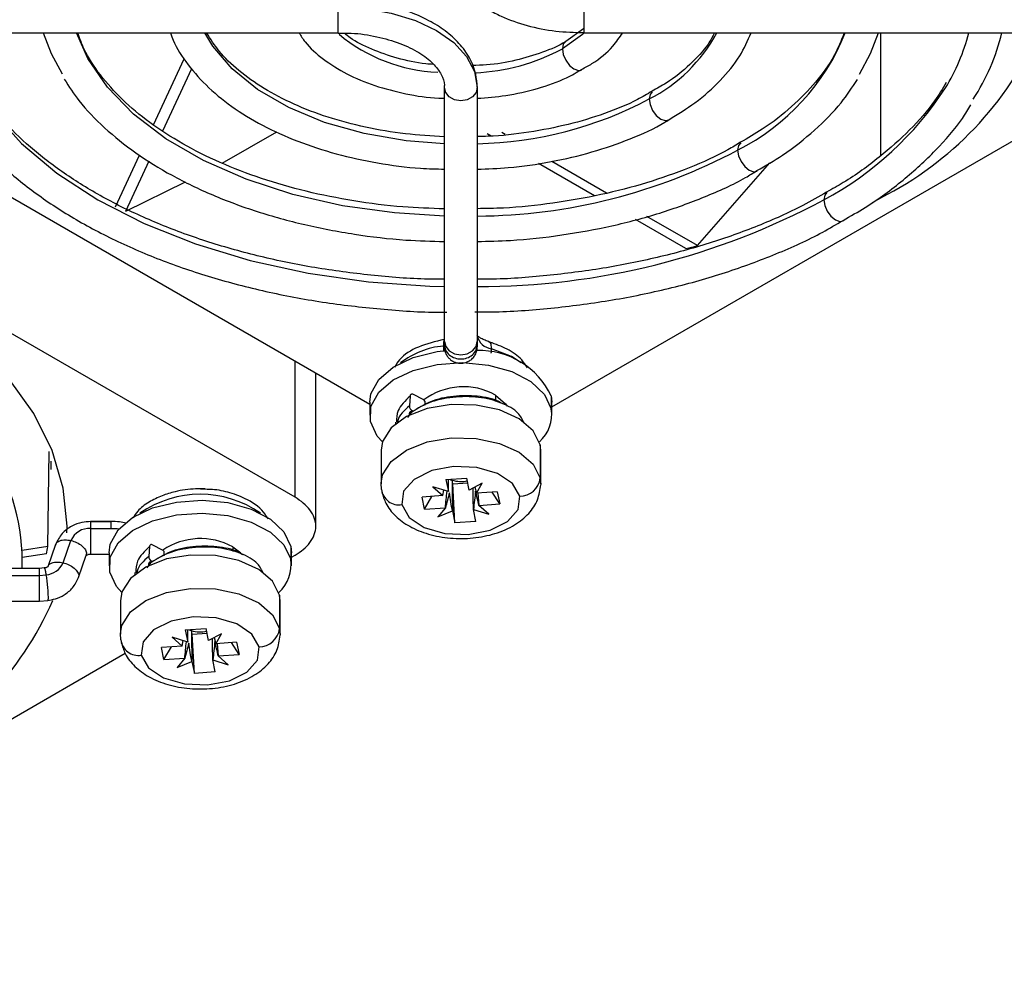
# Model space of a CAD drawing. Header units: millimetres. Extents: x 12 to 1209, y -252 to 1182.
# Tile 10 of 162: x 980 to 1028, y -234 to -187. Entities that reach past the tile are written whole.
import ezdxf

# ---------------------------------------------------------------- set-up
doc = ezdxf.new("R2010")
doc.units = ezdxf.units.MM

msp = doc.modelspace()

# ---------------------------------------------------------------- linework, layer by layer
at = {"color": 7, "linetype": 'Continuous', "lineweight": 25}
for p, q in [((995.947, -187.719), (995.947, -186.457)), ((1007.947, -186.457), (1007.947, -187.719)), ((974.447, -187.719), (995.947, -187.719)), ((1007.935, -187.529), (1007.067, -188.138)), ((1007.947, -187.719), (1029.447, -187.719)), ((1022.453, -193.723), (1022.453, -187.719)), ((986.943, -192.22), (988.442, -188.99)), ((987.4, -192.515), (988.813, -189.469)), ((993.848, -210.402), (959.171, -190.383)), ((970.349, -190.189), (997.497, -205.861)), ((1001.147, -202.794), (1001.147, -190.383)), ((1002.747, -190.383), (1002.747, -202.794)), ((1006.397, -205.984), (1033.634, -190.26)), ((990.284, -194.088), (992.956, -192.55)), ((1003.419, -192.761), (1003.236, -192.655)), ((1004.108, -192.69), (1003.943, -192.595)), ((985.084, -196.224), (986.259, -193.694)), ((985.58, -196.436), (986.719, -193.98)), ((1008.473, -195.679), (1005.735, -194.098)), ((1009.064, -195.551), (1006.384, -194.004)), ((1013.499, -198.112), (1017.034, -194.071)), ((985.58, -196.436), (988.505, -194.999)), ((1022.044, -196.004), (1022.453, -195.773)), ((1012.934, -198.253), (1010.478, -196.836)), ((1013.499, -198.112), (1011.033, -196.688)), ((1001.147, -202.947), (1001.147, -202.794)), ((1002.747, -202.794), (1002.747, -202.947)), ((1003.36, -202.841), (1003.276, -202.794)), ((1001.147, -202.947), (1001.147, -203.062)), ((1002.747, -202.947), (1002.747, -203.062)), ((993.848, -210.402), (993.848, -203.755)), ((994.862, -211.815), (994.862, -204.34)), ((997.497, -205.763), (997.497, -206.392)), ((999.463, -205.462), (999.434, -205.938)), ((1000.105, -205.627), (999.631, -205.385)), ((1000.192, -205.701), (1000.192, -205.896)), ((1003.644, -205.412), (1003.644, -205.73)), ((1006.364, -205.452), (1006.364, -206.08)), ((1006.364, -205.452), (1006.397, -205.763)), ((1006.397, -206.392), (1006.397, -205.763)), ((999.582, -206.177), (999.333, -206.497)), ((998.751, -206.733), (998.751, -206.824)), ((999.426, -206.318), (999.426, -206.389)), ((981.784, -212.81), (981.838, -208.168)), ((998.047, -208.107), (998.047, -209.74)), ((1005.818, -207.834), (1005.818, -209.467)), ((1005.847, -208.107), (1005.818, -207.834)), ((1005.847, -209.74), (1005.847, -208.107)), ((981.934, -209.05), (981.934, -208.638)), ((1001.212, -209.533), (1002.234, -209.461)), ((1001.212, -209.533), (1001.336, -210.12)), ((1001.336, -210.12), (1001.344, -209.523)), ((1001.555, -209.738), (1001.518, -209.563)), ((1002.358, -210.048), (1002.234, -209.461)), ((1005.818, -209.467), (1005.847, -209.773)), ((988.985, -209.979), (989.448, -209.979)), ((998.076, -210.013), (998.048, -209.707)), ((1001.336, -210.12), (1000.584, -209.886)), ((1000.584, -209.886), (1001.066, -210.319)), ((1001.066, -210.319), (1001.115, -210.051)), ((1001.555, -209.738), (1002.282, -209.687)), ((1001.66, -211.652), (1001.555, -209.738)), ((1002.991, -209.717), (1002.358, -210.048)), ((1002.635, -209.903), (1002.703, -210.204)), ((1002.703, -210.204), (1002.991, -209.717)), ((1001.066, -210.319), (1000.049, -210.391)), ((1000.174, -210.981), (1000.049, -210.391)), ((1000.174, -210.981), (1000.537, -210.356)), ((1003.72, -210.132), (1002.703, -210.204)), ((1002.768, -210.199), (1002.828, -210.794)), ((1003.845, -210.722), (1003.482, -210.149)), ((1003.72, -210.132), (1003.845, -210.722)), ((1000.174, -210.981), (1001.191, -210.909)), ((1001.191, -210.909), (1000.828, -211.363)), ((1000.828, -211.363), (1001.536, -211.065)), ((1001.536, -211.065), (1001.66, -211.652)), ((1002.683, -211.58), (1002.558, -210.993)), ((1002.558, -210.993), (1003.311, -211.226)), ((1002.828, -210.794), (1003.845, -210.722)), ((1003.311, -211.226), (1002.828, -210.794)), ((984.856, -211.588), (983.864, -211.588)), ((983.864, -211.591), (984.856, -211.591)), ((983.864, -211.92), (984.856, -211.92)), ((984.856, -211.591), (984.856, -211.597)), ((1002.683, -211.58), (1001.66, -211.652)), ((982.521, -213.597), (982.903, -212.511)), ((981.784, -212.81), (980.52, -213.006)), ((982.153, -212.712), (981.771, -213.798)), ((986.736, -212.81), (986.706, -213.286)), ((987.377, -212.975), (986.903, -212.732)), ((990.81, -212.821), (991.197, -213.12)), ((990.81, -212.821), (990.81, -213.051)), ((993.636, -212.799), (993.636, -213.428)), ((993.636, -212.799), (993.669, -213.111)), ((981.713, -213.164), (980.529, -213.347)), ((983.27, -214.321), (983.652, -213.235)), ((983.864, -213.177), (984.769, -213.177)), ((984.769, -213.111), (984.769, -213.74)), ((987.446, -213.028), (987.446, -213.254)), ((993.669, -213.74), (993.669, -213.111)), ((993.669, -213.331), (993.848, -213.228)), ((981.364, -213.877), (959.864, -213.877)), ((981.604, -213.852), (981.362, -213.877)), ((981.364, -214.215), (981.364, -213.877)), ((986.854, -213.525), (986.605, -213.845)), ((986.698, -213.666), (986.698, -213.737)), ((959.864, -214.215), (981.364, -214.215)), ((981.364, -214.215), (981.687, -214.181)), ((981.364, -215.477), (981.364, -214.215)), ((986.023, -214.081), (986.023, -214.171)), ((993.09, -215.181), (993.09, -216.814)), ((993.119, -215.454), (993.09, -215.181)), ((959.864, -215.477), (981.364, -215.477)), ((981.365, -215.476), (981.769, -215.434)), ((985.319, -215.454), (985.319, -217.088)), ((993.119, -217.088), (993.119, -215.454)), ((988.484, -216.88), (989.506, -216.808)), ((989.63, -217.395), (989.506, -216.808)), ((993.09, -216.814), (993.119, -217.121)), ((985.348, -217.361), (985.32, -217.054)), ((988.608, -217.467), (987.856, -217.234)), ((987.856, -217.234), (988.338, -217.667)), ((988.484, -216.88), (988.608, -217.467)), ((988.608, -217.467), (988.616, -216.871)), ((988.827, -217.085), (988.79, -216.91)), ((988.827, -217.085), (989.554, -217.034)), ((988.932, -219), (988.827, -217.085)), ((990.263, -217.064), (989.63, -217.395)), ((989.907, -217.251), (989.976, -217.551)), ((989.976, -217.551), (990.263, -217.064)), ((988.338, -217.667), (987.321, -217.738)), ((987.446, -218.329), (987.321, -217.738)), ((987.446, -218.329), (987.809, -217.704)), ((988.338, -217.667), (988.388, -217.399)), ((990.992, -217.479), (989.976, -217.551)), ((990.04, -217.547), (990.1, -218.141)), ((991.117, -218.07), (990.754, -217.496)), ((990.992, -217.479), (991.117, -218.07)), ((958.314, -233.742), (985.551, -218.018)), ((987.446, -218.329), (988.463, -218.257)), ((988.463, -218.257), (988.1, -218.711)), ((990.1, -218.141), (991.117, -218.07)), ((990.583, -218.574), (990.1, -218.141)), ((988.1, -218.711), (988.808, -218.413)), ((988.808, -218.413), (988.932, -219)), ((989.955, -218.928), (989.83, -218.341)), ((989.83, -218.341), (990.583, -218.574)), ((989.955, -218.928), (988.932, -219))]:
    msp.add_line(p, q, dxfattribs=at)
at = {"color": 7, "linetype": 'Continuous', "lineweight": 25, "flags": 128}
for points in [[(995.947, -186.457), (997.274, -186.532), (998.549, -186.756), (999.725, -187.119), (1000.755, -187.607), (1001.601, -188.202), (1002.23, -188.88), (1002.616, -189.617), (1002.747, -190.383)], [(981.546, -187.719), (981.938, -188.739), (982.479, -189.731)], [(1001.147, -196.669), (998.699, -196.519), (996.165, -196.162), (993.738, -195.609), (991.463, -194.871), (989.385, -193.961), (987.54, -192.896), (985.964, -191.696), (984.685, -190.383), (983.728, -188.982), (983.173, -187.719)], [(1001.147, -193.138), (999.278, -192.992), (997.22, -192.638), (995.29, -192.094), (993.542, -191.373), (992.023, -190.496), (990.775, -189.487), (989.832, -188.373), (989.449, -187.719)], [(1007.949, -187.735), (1007.883, -187.797), (1006.904, -188.506)], [(1021.409, -189.74), (1021.956, -188.739), (1022.348, -187.719)], [(1007.068, -188.141), (1006.947, -188.281), (1006.904, -188.506)], [(1006.904, -188.506), (1006.947, -188.781), (1007.07, -189.063), (1007.253, -189.311), (1007.47, -189.485), (1007.686, -189.561), (1007.855, -189.533)], [(977.814, -189.554), (978.017, -189.949), (979.09, -191.583), (980.497, -193.13), (982.216, -194.568), (984.223, -195.876), (986.489, -197.034), (988.98, -198.027), (991.66, -198.839), (994.49, -199.459), (997.429, -199.877), (1000.434, -200.087), (1001.147, -200.107)], [(1002.747, -190.383), (1002.686, -190.632), (1002.513, -190.844), (1002.253, -190.986), (1001.947, -191.036), (1001.641, -190.986), (1001.381, -190.844), (1001.208, -190.632), (1001.147, -190.383)], [(1011.292, -190.597), (1011.186, -190.728), (1011.143, -190.953)], [(1011.143, -190.953), (1011.186, -191.228), (1011.309, -191.51), (1011.492, -191.758), (1011.709, -191.933), (1011.925, -192.008), (1012.102, -191.976)], [(1015.614, -193.09), (1015.507, -193.222), (1015.463, -193.447)], [(1015.463, -193.447), (1015.507, -193.722), (1015.629, -194.005), (1015.813, -194.252), (1016.029, -194.427), (1016.246, -194.502), (1016.416, -194.474)], [(982.709, -212.132), (982.714, -211.815), (982.532, -209.95), (981.991, -208.109), (981.095, -206.314), (979.857, -204.589), (978.292, -202.954), (976.42, -201.431), (974.264, -200.038), (971.852, -198.794), (969.213, -197.713), (966.381, -196.81), (963.392, -196.095), (960.284, -195.578), (957.764, -195.313)], [(1019.821, -195.519), (1019.714, -195.651), (1019.671, -195.876)], [(1019.671, -195.876), (1019.714, -196.151), (1019.836, -196.433), (1020.02, -196.681), (1020.236, -196.856), (1020.453, -196.931), (1020.621, -196.904)], [(1001.147, -202.794), (1001.208, -203.044), (1001.381, -203.256), (1001.641, -203.398), (1001.947, -203.447), (1002.253, -203.398), (1002.513, -203.256), (1002.686, -203.044), (1002.747, -202.794)], [(997.497, -205.763), (997.557, -205.344), (997.939, -204.647), (998.647, -204.04), (999.621, -203.573), (1000.784, -203.284), (1001.087, -203.243)], [(1004.889, -203.836), (1004.427, -203.527), (1003.447, -203.144)], [(997.53, -206.704), (997.557, -205.973), (997.939, -205.276), (998.647, -204.669), (999.621, -204.202), (1000.784, -203.912), (1002.041, -203.824), (1003.291, -203.943), (1004.432, -204.261), (1005.371, -204.751), (1006.033, -205.375), (1006.364, -206.08)], [(999.631, -205.385), (999.6, -205.372), (999.57, -205.366), (999.542, -205.367), (999.517, -205.374), (999.496, -205.388), (999.479, -205.408), (999.468, -205.433), (999.463, -205.462)], [(1003.644, -205.412), (1004.132, -205.834), (1004.204, -205.949)], [(1005.818, -207.834), (1005.483, -207.156), (1004.801, -206.572), (1003.84, -206.138), (1002.693, -205.897), (1001.474, -205.872), (1000.301, -206.066), (999.289, -206.459), (998.537, -207.014), (998.119, -207.676), (998.047, -208.107)], [(998.113, -207.696), (997.861, -207.409), (997.53, -206.704)], [(998.048, -209.707), (998.119, -209.309), (998.537, -208.647), (999.289, -208.092), (1000.301, -207.699), (1001.474, -207.505), (1002.693, -207.53), (1003.84, -207.771), (1004.801, -208.205), (1005.483, -208.79), (1005.818, -209.467)], [(1004.826, -210.353), (1004.472, -209.733), (1003.734, -209.238), (1002.724, -208.943), (1001.595, -208.895), (1000.521, -209.099), (999.663, -209.525), (999.153, -210.108), (999.069, -210.759)], [(984.769, -213.111), (984.829, -212.692), (985.211, -211.994), (985.919, -211.388), (986.893, -210.921), (988.056, -210.631), (989.314, -210.543), (990.563, -210.662), (991.704, -210.98), (992.643, -211.47), (993.305, -212.094), (993.636, -212.799)], [(999.069, -210.759), (999.422, -211.38), (1000.16, -211.875), (1001.171, -212.169), (1002.299, -212.218), (1003.374, -212.014), (1004.231, -211.588), (1004.741, -211.005), (1004.826, -210.353)], [(984.802, -214.051), (984.829, -213.32), (985.211, -212.623), (985.919, -212.017), (986.893, -211.55), (988.056, -211.26), (989.314, -211.171), (990.563, -211.291), (991.704, -211.609), (992.643, -212.099), (993.305, -212.722), (993.636, -213.428)], [(984.856, -211.92), (985.156, -211.929), (985.261, -211.937)], [(986.903, -212.732), (986.872, -212.72), (986.842, -212.714), (986.814, -212.714), (986.789, -212.722), (986.768, -212.736), (986.751, -212.756), (986.74, -212.781), (986.736, -212.81)], [(993.09, -215.181), (992.755, -214.504), (992.073, -213.92), (991.112, -213.486), (989.966, -213.245), (988.746, -213.22), (987.573, -213.413), (986.561, -213.807), (985.809, -214.362), (985.391, -215.024), (985.319, -215.454)], [(985.385, -215.043), (985.133, -214.757), (984.802, -214.051)], [(985.32, -217.054), (985.391, -216.657), (985.809, -215.995), (986.561, -215.44), (987.573, -215.046), (988.746, -214.853), (989.966, -214.878), (991.112, -215.119), (992.073, -215.553), (992.755, -216.137), (993.09, -216.814)], [(992.098, -217.701), (991.744, -217.081), (991.006, -216.585), (989.996, -216.291), (988.867, -216.242), (987.793, -216.446), (986.935, -216.873), (986.425, -217.456), (986.341, -218.107)], [(986.341, -218.107), (986.694, -218.728), (987.432, -219.223), (988.443, -219.517), (989.571, -219.566), (990.646, -219.362), (991.503, -218.936), (992.013, -218.352), (992.098, -217.701)]]:
    msp.add_lwpolyline(points, dxfattribs=at)
at = {"color": 7, "linetype": 'Continuous', "lineweight": 25}
for centre, radius, start, end in [((1001.1, -181.712), 7.931, 229.9521, 267.9375), ((1007.602, -184.033), 7.773, 297.101, 331.6963), ((1010.538, -183.649), 10.966, 296.6883, 338.2154), ((1014.945, -180.855), 16.701, 296.7156, 335.9396), ((1017.208, -185.264), 9.856, 328.5137, 345.5758), ((1018.054, -185.194), 10.62, 327.0612, 346.248), ((1002.189, -179.638), 10.043, 272.5671, 298), ((1012.014, -181.587), 16.212, 298.1857, 327.019), ((1002.358, -174.417), 18.724, 271.1903, 297.9808), ((1002.574, -169.284), 27.386, 270.3623, 298.0769), ((1002.841, -164.518), 35.589, 269.8489, 298.2224), ((1003.527, -202.351), 0.797, 191.8185, 264.23), ((1001.47, -207.04), 4.043, 95.3965, 127.5727), ((1002.841, -207.139), 3.906, 25.5843, 91.6919), ((1002.074, -208.239), 3.234, 60.9503, 126.76), ((999.975, -205.87), 0.275, 37.835, 61.975), ((999.527, -206.311), 0.102, 56.5644, 184.1261), ((999.709, -205.933), 0.275, 180.9772, 242.4339), ((1004.576, -206.348), 1.808, 311.8204, 8.5057), ((970.822, -213.481), 9.702, 357.6598, 33.3041), ((1001.842, -208.595), 1.021, 244.8798, 251.4764), ((1001.948, -208.228), 1.402, 252.1295, 282.9389), ((1004.827, -209.356), 0.998, 269.9295, 353.6104), ((998.918, -209.926), 0.847, 185.8986, 280.21), ((989.219, -215.367), 5.114, 54.8867, 125.1133), ((983.811, -212.91), 0.992, 86.9154, 156.2725), ((989.233, -215.698), 3.281, 61.2605, 124.1495), ((987.254, -213.209), 0.264, 43.2031, 62.2635), ((986.981, -213.281), 0.275, 180.9772, 242.4339), ((991.848, -213.696), 1.808, 311.8204, 8.5057), ((981.634, -213.219), 0.964, 273.1073, 336.9289), ((986.799, -213.659), 0.102, 56.5644, 184.1261), ((966.771, -208.693), 16.677, 296.6981, 336.1381), ((992.099, -216.703), 0.998, 269.9295, 353.6104), ((989.114, -215.942), 1.021, 244.8798, 251.4764), ((989.22, -215.576), 1.402, 252.1295, 282.9389), ((986.19, -217.274), 0.847, 185.8986, 280.21)]:
    msp.add_arc(centre, radius, start, end, dxfattribs=at)
for points, knots in [([(1002.747, -190.383), (1002.732, -190.167), (1002.699, -189.673), (1002.4, -188.937), (1001.887, -188.226), (1001.211, -187.619), (1000.367, -187.088), (999.437, -186.684), (998.506, -186.41), (997.632, -186.236), (996.792, -186.136), (996.211, -186.124), (995.947, -186.119)], [0, 0, 0, 0, 0.088271, 0.202685, 0.316089, 0.427873, 0.535254, 0.659065, 0.754029, 0.832299, 0.923919, 1, 1, 1, 1]), ([(1003.305, -186.597), (1003.503, -186.704), (1004.075, -187.011), (1005.165, -187.388), (1006.541, -187.671), (1007.489, -187.699), (1007.947, -187.713)], [0, 0, 0, 0, 0.154278, 0.443181, 0.731328, 1, 1, 1, 1]), ([(1001.147, -196.319), (1000.468, -196.296), (998.971, -196.245), (996.701, -195.952), (994.379, -195.489), (992.186, -194.857), (990.157, -194.075), (988.326, -193.157), (986.724, -192.122), (985.371, -190.989), (984.302, -189.781), (983.577, -188.682), (983.333, -187.986), (983.239, -187.719)], [0, 0, 0, 0, 0.079577, 0.175607, 0.271562, 0.367409, 0.463112, 0.55865, 0.654031, 0.749321, 0.844641, 0.940291, 1, 1, 1, 1]), ([(987.768, -187.719), (987.788, -187.786), (987.934, -188.28), (988.498, -189.149), (989.46, -190.295), (990.724, -191.338), (992.228, -192.261), (993.949, -193.039), (995.842, -193.659), (997.866, -194.097), (999.652, -194.343), (1000.758, -194.368), (1001.147, -194.377)], [0, 0, 0, 0, 0.017342, 0.128435, 0.241448, 0.356315, 0.472289, 0.588644, 0.704917, 0.821023, 0.936985, 1, 1, 1, 1]), ([(1001.147, -192.796), (1000.506, -192.759), (999.192, -192.685), (997.274, -192.355), (995.439, -191.868), (993.767, -191.227), (992.297, -190.457), (991.071, -189.58), (990.116, -188.658), (989.719, -188.021), (989.53, -187.719)], [0, 0, 0, 0, 0.121764, 0.249786, 0.377581, 0.505051, 0.632127, 0.758829, 0.885382, 1, 1, 1, 1]), ([(994.041, -187.719), (994.136, -187.871), (994.431, -188.345), (995.216, -189.028), (996.354, -189.75), (997.721, -190.325), (999.244, -190.714), (1000.412, -190.909), (1001.055, -190.916), (1001.147, -190.917)], [0, 0, 0, 0, 0.081619, 0.254091, 0.431572, 0.611227, 0.790801, 0.969931, 1, 1, 1, 1]), ([(995.947, -187.74), (996.163, -187.736), (996.808, -187.724), (997.856, -187.89), (998.991, -188.213), (999.929, -188.672), (1000.623, -189.208), (1001.017, -189.767), (1001.169, -190.141), (1001.133, -190.347), (1001.126, -190.384)], [0, 0, 0, 0, 0.075805, 0.226567, 0.376434, 0.524755, 0.67129, 0.817314, 0.966737, 1, 1, 1, 1]), ([(1000.614, -189.265), (1000.488, -189.257), (999.87, -189.216), (998.82, -188.973), (997.572, -188.544), (996.701, -188.111), (996.352, -187.818), (996.26, -187.74)], [0, 0, 0, 0, 0.070878, 0.349407, 0.62649, 0.901507, 1, 1, 1, 1]), ([(1007.843, -189.507), (1008.015, -189.415), (1008.611, -189.098), (1009.315, -188.5), (1009.698, -187.943), (1009.852, -187.719)], [0, 0, 0, 0, 0.195642, 0.676482, 1, 1, 1, 1]), ([(1014.335, -187.719), (1014.238, -187.904), (1013.96, -188.436), (1013.159, -189.27), (1012.23, -190.049), (1011.515, -190.443), (1011.281, -190.572)], [0, 0, 0, 0, 0.1787785, 0.5121838, 0.8400795, 1, 1, 1, 1]), ([(1012.096, -191.964), (1012.537, -191.696), (1013.488, -191.119), (1014.646, -190.067), (1015.592, -188.921), (1015.958, -188.101), (1016.129, -187.719)], [0, 0, 0, 0, 0.231808, 0.499666, 0.766703, 1, 1, 1, 1]), ([(1020.67, -187.719), (1020.519, -188.098), (1020.193, -188.915), (1019.321, -190.131), (1018.142, -191.334), (1016.9, -192.324), (1015.965, -192.86), (1015.603, -193.067)], [0, 0, 0, 0, 0.194684, 0.419358, 0.641016, 0.861085, 1, 1, 1, 1]), ([(1007.067, -188.138), (1007.059, -188.144), (1006.757, -188.356), (1005.937, -188.692), (1004.649, -189.083), (1003.468, -189.295), (1002.741, -189.313), (1002.51, -189.319)], [0, 0, 0, 0, 0.00743, 0.292943, 0.578762, 0.865876, 1, 1, 1, 1]), ([(1001.147, -199.753), (1000.94, -199.754), (999.794, -199.759), (997.72, -199.592), (994.971, -199.246), (992.311, -198.711), (989.775, -198.015), (987.394, -197.163), (985.199, -196.168), (983.217, -195.044), (981.475, -193.808), (979.984, -192.477), (978.793, -191.069), (978.063, -190.01), (977.823, -189.419), (977.786, -189.326)], [0, 0, 0, 0, 0.019391, 0.107324, 0.195231, 0.283092, 0.370886, 0.458597, 0.546211, 0.633725, 0.72116, 0.808569, 0.896039, 0.983767, 1, 1, 1, 1]), ([(1002.747, -190.919), (1003.217, -190.884), (1004.235, -190.808), (1005.711, -190.458), (1006.968, -190.026), (1007.605, -189.648), (1007.843, -189.507)], [0, 0, 0, 0, 0.247723, 0.536928, 0.827389, 1, 1, 1, 1]), ([(982.581, -189.991), (982.808, -190.343), (983.343, -191.173), (984.519, -192.378), (986.036, -193.604), (987.811, -194.704), (989.8, -195.666), (991.975, -196.473), (994.3, -197.116), (996.739, -197.578), (999.036, -197.857), (1000.518, -197.897), (1001.147, -197.914)], [0, 0, 0, 0, 0.076839, 0.18133, 0.286708, 0.39257, 0.498596, 0.604576, 0.710462, 0.816251, 0.921966, 1, 1, 1, 1]), ([(1016.405, -194.452), (1016.831, -194.205), (1017.871, -193.603), (1019.248, -192.488), (1020.49, -191.252), (1021.059, -190.383), (1021.31, -190.001)], [0, 0, 0, 0, 0.198937, 0.486366, 0.773616, 1, 1, 1, 1]), ([(1025.645, -190.147), (1025.467, -190.448), (1024.997, -191.242), (1023.905, -192.474), (1022.407, -193.81), (1021.029, -194.824), (1020.084, -195.344), (1019.81, -195.495)], [0, 0, 0, 0, 0.152136, 0.402288, 0.650876, 0.898702, 1, 1, 1, 1]), ([(1011.281, -190.572), (1011.049, -190.712), (1010.362, -191.125), (1008.981, -191.681), (1007.202, -192.226), (1005.281, -192.591), (1003.776, -192.777), (1002.923, -192.782), (1002.747, -192.783)], [0, 0, 0, 0, 0.106648, 0.315781, 0.525208, 0.735042, 0.945212, 1, 1, 1, 1]), ([(977.022, -191.216), (977.281, -191.615), (977.89, -192.552), (979.185, -193.928), (980.835, -195.342), (982.748, -196.637), (984.887, -197.802), (987.229, -198.82), (989.745, -199.681), (992.403, -200.375), (995.173, -200.899), (998.021, -201.225), (1000.065, -201.376), (1001.146, -201.362), (1001.26, -201.361)], [0, 0, 0, 0, 0.067735, 0.159116, 0.25104, 0.343282, 0.435657, 0.528035, 0.620363, 0.712628, 0.804836, 0.896999, 0.989133, 1, 1, 1, 1]), ([(1020.608, -196.878), (1020.976, -196.672), (1022.047, -196.07), (1023.577, -194.928), (1025.163, -193.473), (1026.259, -192.233), (1026.719, -191.457), (1026.851, -191.234)], [0, 0, 0, 0, 0.132859, 0.387626, 0.642399, 0.896752, 1, 1, 1, 1]), ([(1002.747, -194.381), (1003.254, -194.364), (1004.477, -194.32), (1006.367, -194.036), (1008.377, -193.571), (1010.228, -192.913), (1011.478, -192.369), (1012.031, -192.007), (1012.096, -191.964)], [0, 0, 0, 0, 0.145979, 0.352052, 0.558373, 0.765095, 0.97235, 1, 1, 1, 1]), ([(1015.603, -193.067), (1015.401, -193.191), (1014.65, -193.653), (1013.117, -194.329), (1011.046, -195.071), (1008.807, -195.652), (1006.456, -196.06), (1004.419, -196.285), (1003.173, -196.303), (1002.747, -196.309)], [0, 0, 0, 0, 0.062267, 0.231808, 0.40146, 0.571302, 0.741329, 0.911498, 1, 1, 1, 1]), ([(1002.747, -197.91), (1003.288, -197.899), (1004.681, -197.871), (1006.896, -197.616), (1009.344, -197.173), (1011.685, -196.55), (1013.865, -195.752), (1015.45, -195.046), (1016.223, -194.565), (1016.405, -194.452)], [0, 0, 0, 0, 0.106582, 0.274594, 0.442694, 0.610945, 0.779404, 0.948117, 1, 1, 1, 1]), ([(1019.81, -195.495), (1019.426, -195.72), (1018.393, -196.325), (1016.469, -197.17), (1014.095, -198.024), (1011.556, -198.717), (1008.896, -199.25), (1006.147, -199.595), (1004.082, -199.76), (1002.945, -199.754), (1002.747, -199.753)], [0, 0, 0, 0, 0.086735, 0.233524, 0.380392, 0.527374, 0.674466, 0.82165, 0.968898, 1, 1, 1, 1]), ([(1002.627, -201.348), (1003.024, -201.348), (1004.389, -201.346), (1006.706, -201.15), (1009.535, -200.765), (1012.274, -200.191), (1014.896, -199.45), (1017.355, -198.536), (1019.274, -197.676), (1020.282, -197.073), (1020.608, -196.878)], [0, 0, 0, 0, 0.059525, 0.20448, 0.349471, 0.494529, 0.639686, 0.784969, 0.930402, 1, 1, 1, 1]), ([(1001.139, -202.697), (1000.703, -202.801), (999.856, -203.001), (999.028, -203.518), (998.785, -203.919), (998.71, -204.042)], [0, 0, 0, 0, 0.423142, 0.823577, 1, 1, 1, 1]), ([(1001.139, -202.7), (1001.128, -202.722), (1001.099, -202.778), (1001.093, -202.925), (1001.09, -203.015)], [0, 0, 0, 0, 0.388112, 1, 1, 1, 1]), ([(1003.319, -202.795), (1003.316, -202.794), (1003.226, -202.774), (1003.074, -202.716), (1002.896, -202.626), (1002.786, -202.54), (1002.743, -202.485), (1002.745, -202.486), (1002.745, -202.487)], [0, 0, 0, 0, 0.007898, 0.228121, 0.440965, 0.65238, 0.865317, 1, 1, 1, 1]), ([(1003.447, -203.144), (1003.444, -203.089), (1003.438, -202.973), (1003.409, -202.858), (1003.372, -202.845), (1003.36, -202.841)], [0, 0, 0, 0, 0.390313, 0.811048, 1, 1, 1, 1]), ([(1005.196, -204.073), (1005.112, -203.942), (1004.89, -203.597), (1004.249, -203.149), (1003.652, -202.929), (1003.366, -202.823)], [0, 0, 0, 0, 0.240292, 0.635209, 1, 1, 1, 1]), ([(1001.09, -203.015), (1001.091, -203.074), (1001.092, -203.157), (1001.102, -203.253), (1001.105, -203.281)], [0, 0, 0, 0, 0.706979, 1, 1, 1, 1]), ([(1001.147, -202.947), (1001.147, -203.029), (1001.164, -203.118), (1001.242, -203.291), (1001.303, -203.374), (1001.46, -203.511), (1001.554, -203.564), (1001.751, -203.633), (1001.853, -203.648), (1002.041, -203.648), (1002.143, -203.633), (1002.34, -203.564), (1002.435, -203.511), (1002.591, -203.374), (1002.652, -203.291), (1002.73, -203.118), (1002.747, -203.029), (1002.747, -202.947)], [0, 0, 0, 0, 0.125, 0.125, 0.25, 0.25, 0.375, 0.375, 0.5, 0.5, 0.625, 0.625, 0.75, 0.75, 0.875, 0.875, 1, 1, 1, 1]), ([(1001.147, -203.059), (1001.152, -203.124), (1001.161, -203.251), (1001.229, -203.426), (1001.326, -203.572), (1001.465, -203.708), (1001.636, -203.805), (1001.843, -203.858), (1002.073, -203.861), (1002.3, -203.79), (1002.494, -203.653), (1002.63, -203.492), (1002.728, -203.288), (1002.741, -203.136), (1002.747, -203.059)], [0, 0, 0, 0, 0.077126, 0.152209, 0.222371, 0.285425, 0.385535, 0.454807, 0.537667, 0.658122, 0.734282, 0.819002, 0.909017, 1, 1, 1, 1]), ([(1003.43, -203.357), (1003.433, -203.344), (1003.446, -203.267), (1003.447, -203.2), (1003.447, -203.144)], [0, 0, 0, 0, 0.172574, 1, 1, 1, 1]), ([(999.463, -205.462), (999.227, -205.691), (998.82, -206.083), (998.808, -206.543), (998.803, -206.736)], [0, 0, 0, 0, 0.58257, 1, 1, 1, 1]), ([(1005.03, -206.773), (1004.952, -206.607), (1004.772, -206.223), (1003.962, -205.761), (1002.829, -205.476), (1001.553, -205.475), (1000.314, -205.747), (999.722, -206.128), (999.426, -206.318)], [0, 0, 0, 0, 0.131521, 0.30521, 0.478931, 0.652555, 0.826411, 1, 1, 1, 1]), ([(1003.914, -205.796), (1003.876, -205.772), (1003.589, -205.59), (1002.751, -205.438), (1001.583, -205.426), (1000.415, -205.688), (999.86, -206.047), (999.583, -206.226)], [0, 0, 0, 0, 0.037049, 0.277815, 0.518462, 0.759397, 1, 1, 1, 1]), ([(999.434, -205.938), (999.176, -206.167), (998.887, -206.423), (998.859, -206.723), (998.856, -206.756)], [0, 0, 0, 0, 0.890222, 1, 1, 1, 1]), ([(989.481, -210.011), (989.32, -210.002), (988.816, -209.974), (988.082, -210.089), (987.314, -210.32), (986.682, -210.636), (986.183, -211.007), (986.009, -211.297), (985.943, -211.408)], [0, 0, 0, 0, 0.108555, 0.339039, 0.494148, 0.674398, 0.875029, 1, 1, 1, 1]), ([(992.533, -211.47), (992.489, -211.388), (992.285, -211.006), (991.634, -210.528), (990.721, -210.174), (990.001, -210.019), (989.592, -210.013), (989.481, -210.011)], [0, 0, 0, 0, 0.092473, 0.432978, 0.688493, 0.915818, 1, 1, 1, 1]), ([(998.09, -210.15), (998.145, -210.333), (998.275, -210.763), (998.737, -211.344), (999.442, -211.859), (1000.358, -212.231), (1001.428, -212.426), (1002.555, -212.418), (1003.643, -212.202), (1004.577, -211.793), (1005.276, -211.228), (1005.74, -210.551), (1005.811, -210.04), (1005.846, -209.791)], [0, 0, 0, 0, 0.0625648, 0.1474782, 0.2370956, 0.3342499, 0.4341762, 0.5341091, 0.6349673, 0.7380226, 0.8316784, 0.9178868, 1, 1, 1, 1]), ([(1001.191, -210.909), (1001.217, -210.643), (1001.244, -210.373), (1001.272, -210.103), (1001.273, -210.1)], [0, 0, 0, 0, 0.98865, 1, 1, 1, 1]), ([(1002.558, -210.993), (1002.555, -210.713), (1002.551, -210.365), (1002.547, -210.017), (1002.546, -209.949)], [0, 0, 0, 0, 0.806004, 1, 1, 1, 1]), ([(993.848, -213.228), (994.136, -213.062), (994.395, -212.852), (994.759, -212.366), (994.862, -212.091), (994.862, -211.539), (994.759, -211.264), (994.395, -210.778), (994.136, -210.568), (993.848, -210.402)], [0, 0, 0, 0, 0.25, 0.25, 0.5, 0.5, 0.75, 0.75, 1, 1, 1, 1]), ([(983.864, -211.586), (983.723, -211.594), (983.407, -211.614), (982.915, -211.8), (982.426, -212.157), (982.247, -212.521), (982.154, -212.71)], [0, 0, 0, 0, 0.188845, 0.423532, 0.699475, 1, 1, 1, 1]), ([(983.864, -211.591), (983.864, -211.575), (983.864, -211.6), (983.864, -211.722), (983.864, -211.817), (983.864, -211.92)], [0, 0, 0, 0, 0.5, 0.5, 1, 1, 1, 1]), ([(983.864, -211.92), (983.864, -212.007), (983.864, -212.191), (983.864, -212.518), (983.864, -212.819), (983.864, -213.041), (983.864, -213.166), (983.864, -213.162), (983.864, -213.161)], [0, 0, 0, 0, 0.172456, 0.359526, 0.5472, 0.720962, 0.894723, 1, 1, 1, 1]), ([(985.606, -211.666), (985.497, -211.643), (985.253, -211.592), (984.997, -211.588), (984.856, -211.586)], [0, 0, 0, 0, 0.447693, 1, 1, 1, 1]), ([(984.856, -211.597), (984.856, -211.597), (984.856, -211.598), (984.856, -211.687), (984.856, -211.833), (984.856, -211.92)], [0, 0, 0, 0, 0.141121, 0.491859, 1, 1, 1, 1]), ([(982.166, -212.717), (982.173, -212.689), (982.193, -212.602), (982.352, -212.509), (982.606, -212.461), (982.807, -212.495), (982.903, -212.511)], [0, 0, 0, 0, 0.139808, 0.434829, 0.728902, 1, 1, 1, 1]), ([(982.903, -212.511), (982.998, -212.54), (983.198, -212.6), (983.459, -212.768), (983.624, -212.962), (983.685, -213.128), (983.65, -213.205), (983.639, -213.23)], [0, 0, 0, 0, 0.2134274, 0.444942, 0.6772037, 0.8922472, 1, 1, 1, 1]), ([(986.736, -212.81), (986.499, -213.039), (986.092, -213.431), (986.08, -213.891), (986.076, -214.083)], [0, 0, 0, 0, 0.58257, 1, 1, 1, 1]), ([(992.302, -214.121), (992.225, -213.955), (992.044, -213.571), (991.234, -213.109), (990.101, -212.824), (988.825, -212.823), (987.586, -213.094), (986.994, -213.475), (986.698, -213.666)], [0, 0, 0, 0, 0.131521, 0.30521, 0.478931, 0.652555, 0.826411, 1, 1, 1, 1]), ([(991.295, -213.209), (991.222, -213.162), (990.906, -212.954), (990.027, -212.783), (988.854, -212.774), (987.687, -213.035), (987.132, -213.394), (986.855, -213.574)], [0, 0, 0, 0, 0.068837, 0.301655, 0.534358, 0.767339, 1, 1, 1, 1]), ([(983.654, -213.234), (983.655, -213.233), (983.657, -213.233), (983.697, -213.207), (983.761, -213.187), (983.82, -213.178), (983.85, -213.177), (983.864, -213.177)], [0, 0, 0, 0, 0.24764, 0.544004, 0.797383, 0.905462, 1, 1, 1, 1]), ([(986.706, -213.286), (986.448, -213.514), (986.159, -213.771), (986.132, -214.071), (986.129, -214.103)], [0, 0, 0, 0, 0.890222, 1, 1, 1, 1]), ([(981.769, -213.797), (981.769, -213.796), (981.768, -213.795), (981.74, -213.815), (981.684, -213.839), (981.629, -213.848), (981.604, -213.852)], [0, 0, 0, 0, 0.2189307, 0.5266752, 0.7895565, 1, 1, 1, 1]), ([(981.604, -213.869), (981.608, -213.863), (981.618, -213.847), (981.648, -213.955), (981.674, -214.108), (981.687, -214.181)], [0, 0, 0, 0, 0.206127, 0.619199, 1, 1, 1, 1]), ([(981.795, -213.772), (981.799, -213.755), (981.819, -213.679), (981.971, -213.596), (982.224, -213.547), (982.425, -213.58), (982.521, -213.597)], [0, 0, 0, 0, 0.091212, 0.402901, 0.713587, 1, 1, 1, 1]), ([(982.521, -213.597), (982.617, -213.625), (982.816, -213.686), (983.077, -213.854), (983.242, -214.048), (983.303, -214.214), (983.268, -214.291), (983.257, -214.316)], [0, 0, 0, 0, 0.213334, 0.444748, 0.676908, 0.891858, 1, 1, 1, 1]), ([(981.687, -214.181), (981.699, -214.268), (981.726, -214.45), (981.76, -214.776), (981.782, -215.076), (981.789, -215.298), (981.784, -215.423), (981.772, -215.42), (981.767, -215.418)], [0, 0, 0, 0, 0.1719, 0.358367, 0.545436, 0.718637, 0.891838, 1, 1, 1, 1]), ([(981.769, -215.434), (981.896, -215.414), (982.179, -215.368), (982.607, -215.168), (983.028, -214.825), (983.187, -214.494), (983.27, -214.321)], [0, 0, 0, 0, 0.190044, 0.424081, 0.698541, 1, 1, 1, 1]), ([(985.362, -217.498), (985.417, -217.68), (985.547, -218.111), (986.009, -218.692), (986.714, -219.206), (987.63, -219.579), (988.7, -219.774), (989.827, -219.766), (990.915, -219.55), (991.849, -219.141), (992.548, -218.576), (993.012, -217.899), (993.083, -217.388), (993.118, -217.139)], [0, 0, 0, 0, 0.062565, 0.147478, 0.237096, 0.33425, 0.434176, 0.534109, 0.634967, 0.738023, 0.831678, 0.917887, 1, 1, 1, 1]), ([(989.83, -218.341), (989.827, -218.061), (989.823, -217.713), (989.819, -217.365), (989.818, -217.297)], [0, 0, 0, 0, 0.806004, 1, 1, 1, 1]), ([(988.463, -218.257), (988.489, -217.99), (988.516, -217.721), (988.544, -217.451), (988.545, -217.448)], [0, 0, 0, 0, 0.98865, 1, 1, 1, 1])]:
    msp.add_open_spline(points, degree=3, knots=knots, dxfattribs=at)
for points in [[(1012.934, -198.253), (1013.123, -198.207), (1013.312, -198.16), (1013.499, -198.112)], [(1001.518, -209.563), (1001.524, -210.064), (1001.53, -210.565), (1001.536, -211.065)], [(1002.659, -210.094), (1002.633, -210.393), (1002.599, -210.697), (1002.558, -210.993)], [(1002.828, -210.794), (1002.778, -210.571), (1002.721, -210.334), (1002.659, -210.094)], [(1001.389, -210.18), (1001.32, -210.427), (1001.253, -210.674), (1001.191, -210.909)], [(1001.536, -211.065), (1001.481, -210.779), (1001.431, -210.479), (1001.389, -210.18)], [(981.713, -213.164), (981.739, -213.046), (981.762, -212.928), (981.784, -212.81)], [(988.79, -216.91), (988.796, -217.412), (988.802, -217.913), (988.808, -218.413)], [(988.661, -217.528), (988.592, -217.775), (988.525, -218.021), (988.463, -218.257)], [(988.808, -218.413), (988.753, -218.126), (988.703, -217.827), (988.661, -217.528)], [(989.931, -217.442), (989.905, -217.741), (989.871, -218.045), (989.83, -218.341)], [(990.1, -218.141), (990.051, -217.919), (989.993, -217.682), (989.931, -217.442)]]:
    msp.add_open_spline(points, degree=3, dxfattribs=at)

doc.saveas('drawing.dxf')
